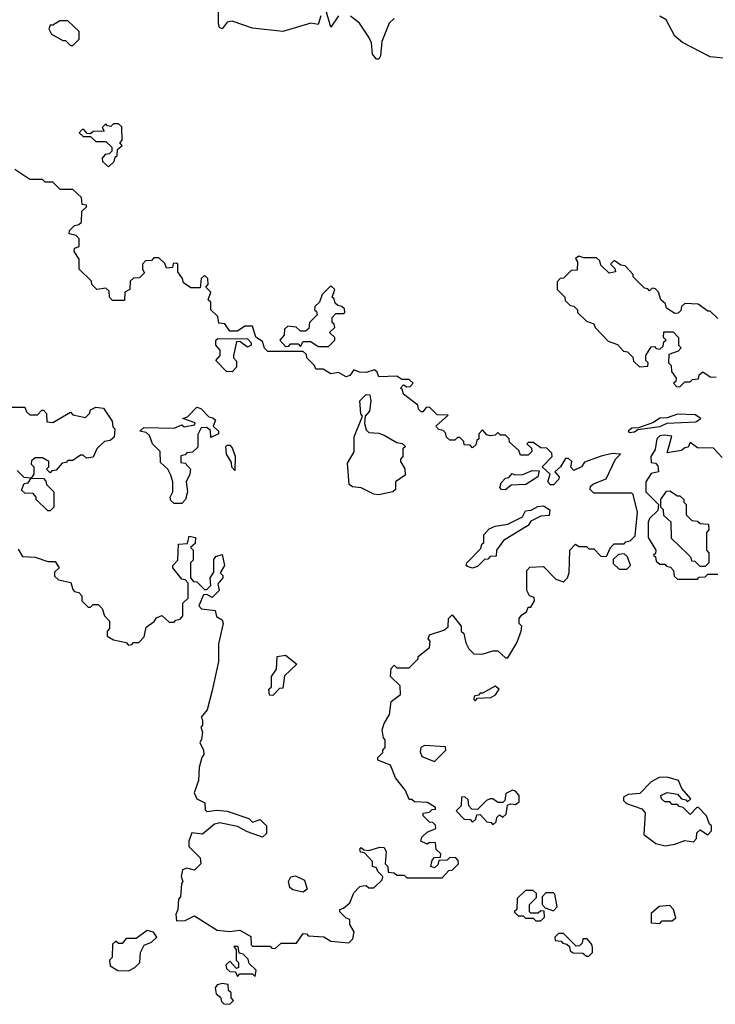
# Model space of a CAD drawing. Extents: x 2472589 to 2662339, y 701009 to 849030.
# Tile 32 of 256: x 2510354 to 2513105, y 773940 to 777832. Entities that reach past the tile are written whole.
import ezdxf

# ---------------------------------------------------------------- set-up
doc = ezdxf.new("R2010")
doc.units = 0

msp = doc.modelspace()

# ---------------------------------------------------------------- linework, layer by layer
at = {"layer": '0CON05XD'}
for points in [[(2511545, 777847.5), (2511535, 777812.5), (2511505, 777818.5), (2511395, 777784.6), (2511275, 777798.5), (2511195, 777826.2), (2511175, 777822), (2511155, 777796), (2511145, 777801.2), (2511140, 777815), (2511140.7, 777900.7)], [(2511615, 777847.5), (2511585, 777802.5), (2511565, 777870)], [(2511835, 777836.9), (2511815, 777817.5), (2511786.7, 777745), (2511781.7, 777688.3), (2511775, 777676.2), (2511765, 777676), (2511749.4, 777695), (2511745, 777740), (2511735, 777762.5), (2511698.3, 777818.3), (2511662.5, 777845)], [(2513165, 777676.9), (2513084.5, 777684.5), (2512975, 777741.9), (2512945, 777766.9), (2512911.2, 777831.2), (2512885, 777845.9)], [(2510565, 777730), (2510590, 777755), (2510590, 777785), (2510545, 777827.5), (2510513, 777827), (2510485, 777810), (2510475, 777810), (2510470, 777795), (2510480, 777775), (2510525, 777750), (2510535, 777750), (2510555, 777730), (2510565, 777730)], [(2510705, 777250), (2510728.3, 777271.7), (2510731.7, 777288.3), (2510740, 777295), (2510741.7, 777318.3), (2510760, 777335), (2510750, 777345), (2510760, 777355), (2510758.3, 777408.3), (2510745, 777420), (2510725, 777420), (2510715, 777410), (2510701.7, 777411.7), (2510695, 777420), (2510680, 777405), (2510688.3, 777391.7), (2510645, 777390), (2510635, 777380), (2510621.7, 777381.7), (2510608.3, 777398.3), (2510601.7, 777398.3), (2510590, 777385), (2510605, 777370), (2510635, 777370), (2510655, 777350), (2510695, 777350), (2510718.3, 777328.3), (2510718.3, 777311.7), (2510708.3, 777301.7), (2510691.7, 777298.3), (2510680, 777285), (2510681.7, 777271.7), (2510705, 777250)], [(2512365, 775510), (2512375, 775510), (2512390, 775535), (2512388.3, 775548.3), (2512370, 775555), (2512360, 775575), (2512360, 775655), (2512371.7, 775668.3), (2512425, 775670), (2512475, 775620), (2512505, 775610), (2512520, 775625), (2512527.5, 775645), (2512530, 775735), (2512551.7, 775758.3), (2512565, 775750), (2512595, 775750), (2512605, 775740), (2512625, 775740), (2512651.7, 775711.7), (2512675, 775710), (2512690, 775745), (2512705, 775760), (2512745, 775760), (2512751.7, 775768.3), (2512768.3, 775771.7), (2512788.3, 775791.7), (2512797.5, 775885), (2512780, 775955), (2512775, 775960), (2512625, 775960), (2512610, 775975), (2512611.7, 775988.3), (2512623, 775997), (2512673, 776017), (2512710, 776095), (2512730, 776115), (2512697, 776117), (2512653, 776107), (2512587.5, 776082.5), (2512575.8, 776064.2), (2512545, 776050), (2512533.6, 776063.6), (2512537.5, 776085), (2512525, 776096.7), (2512513, 776097), (2512493.3, 776065), (2512470, 776045), (2512487.5, 776025), (2512486.7, 776015), (2512465, 775993.3), (2512453, 775993), (2512443.3, 776005), (2512452.5, 776035), (2512420, 776065), (2512460, 776105), (2512458.3, 776118.3), (2512438.3, 776138.3), (2512415, 776140), (2512385, 776160), (2512365, 776160), (2512360, 776155), (2512378.3, 776138.3), (2512380, 776125), (2512365, 776110), (2512335, 776110), (2512328.3, 776128.3), (2512291.7, 776161.7), (2512290, 776175), (2512275, 776190), (2512255, 776190), (2512245, 776200), (2512235, 776190), (2512215, 776187.5), (2512201.2, 776191.2), (2512185, 776210), (2512170, 776195), (2512170, 776175), (2512161.7, 776168.3), (2512158.3, 776151.7), (2512145, 776140), (2512135, 776150), (2512111.7, 776151.7), (2512110, 776165), (2512095, 776180), (2512085, 776180), (2512075, 776170), (2512055, 776170), (2512041.7, 776181.7), (2512038.3, 776198.3), (2512028.3, 776208.3), (2512011.7, 776211.7), (2512000, 776225), (2512048.3, 776268.3), (2512005, 776270), (2511975, 776300), (2511961.7, 776298.3), (2511948.3, 776281.7), (2511941.7, 776281.7), (2511931.7, 776291.7), (2511928.3, 776308.3), (2511871.7, 776351.7), (2511868.3, 776368.3), (2511860, 776375), (2511871.7, 776388.3), (2511885, 776380), (2511898.3, 776381.7), (2511910, 776395), (2511895, 776410), (2511865, 776410), (2511845, 776422.5), (2511775, 776420), (2511768.3, 776438.3), (2511757.5, 776447.5), (2511725, 776437.5), (2511698.3, 776438.3), (2511675, 776447.5), (2511660, 776425), (2511645, 776420), (2511615, 776437.5), (2511585, 776432.5), (2511555, 776450), (2511525, 776450), (2511520, 776465), (2511490, 776495), (2511488.3, 776508.3), (2511475, 776520), (2511335, 776520), (2511323, 776533), (2511315, 776560), (2511287.5, 776577.5), (2511275, 776620), (2511245, 776620), (2511215, 776600), (2511185, 776600), (2511165, 776630), (2511141.7, 776631.7), (2511138.3, 776658.3), (2511110, 776685), (2511110, 776715), (2511100, 776725), (2511110, 776755), (2511090, 776775), (2511100, 776785), (2511098.3, 776808.3), (2511085, 776820), (2511071.7, 776808.3), (2511068.3, 776771.7), (2511031.7, 776771.7), (2511001.7, 776791.7), (2510998.3, 776808.3), (2510980, 776835), (2510980, 776865), (2510975, 776870), (2510961.7, 776868.3), (2510958.3, 776851.7), (2510935, 776850), (2510928.3, 776868.3), (2510905, 776890), (2510885, 776890), (2510875, 776880), (2510851.7, 776878.3), (2510840, 776865), (2510840, 776845), (2510848.3, 776831.7), (2510828.3, 776811.7), (2510805, 776810), (2510791.7, 776798.3), (2510790, 776765), (2510770, 776755), (2510768.3, 776721.7), (2510721.7, 776721.7), (2510710, 776735), (2510708.3, 776758.3), (2510695, 776770), (2510660, 776765), (2510640, 776785), (2510638.3, 776798.3), (2510590, 776845), (2510590, 776885), (2510570, 776915), (2510571.7, 776928.3), (2510590, 776935), (2510590, 776965), (2510578.3, 776978.3), (2510550, 776985), (2510551.7, 776998.3), (2510571.7, 777018.3), (2510588.3, 777021.7), (2510598.3, 777031.7), (2510600, 777075), (2510618.3, 777091.7), (2510618.3, 777098.3), (2510601.7, 777101.7), (2510598.3, 777128.3), (2510565, 777160), (2510515, 777160), (2510485, 777190), (2510455, 777190), (2510445, 777200), (2510395, 777200), (2510335, 777240)], [(2513115, 776650), (2513085, 776680), (2513075, 776680), (2513037, 776707), (2512985, 776710), (2512971.7, 776698.3), (2512968.3, 776681.7), (2512958.3, 776671.7), (2512945, 776670), (2512911.7, 776691.7), (2512908.3, 776708.3), (2512890, 776725), (2512880, 776755), (2512868.3, 776768.3), (2512855, 776770), (2512845, 776760), (2512838.3, 776768.3), (2512825, 776770), (2512780, 776815), (2512780, 776825), (2512748.3, 776858.3), (2512731.7, 776861.7), (2512705, 776880), (2512690, 776865), (2512708.3, 776848.3), (2512710, 776835), (2512685, 776830), (2512651.7, 776861.7), (2512648.3, 776878.3), (2512635, 776890), (2512585, 776890), (2512565, 776897.5), (2512551.7, 776888.3), (2512560, 776875), (2512558.3, 776841.7), (2512535, 776840), (2512505, 776810), (2512491.7, 776808.3), (2512480, 776795), (2512480, 776765), (2512510, 776735), (2512511.7, 776721.7), (2512531.7, 776701.7), (2512545, 776700), (2512560, 776685), (2512560, 776675), (2512595, 776640), (2512625, 776630), (2512630, 776615), (2512681.7, 776561.7), (2512718.3, 776548.3), (2512741.7, 776521.7), (2512758.3, 776518.3), (2512778.3, 776498.3), (2512781.7, 776481.7), (2512805, 776460), (2512838.3, 776461.7), (2512840, 776475), (2512830, 776485), (2512830, 776505), (2512851.7, 776538.3), (2512865, 776540), (2512871.7, 776531.7), (2512885, 776530), (2512898.3, 776541.7), (2512901.7, 776558.3), (2512910, 776565), (2512900, 776575), (2512901.7, 776598.3), (2512938.3, 776598.3), (2512960, 776575), (2512960, 776545), (2512970, 776535), (2512958.3, 776521.7), (2512921.7, 776508.3), (2512920, 776475), (2512930, 776465), (2512931.7, 776441.7), (2512950, 776415), (2512948.3, 776401.7), (2512940, 776395), (2512951.7, 776381.7), (2512965, 776380)], [(2511575, 776540), (2511600, 776565), (2511600, 776575), (2511580, 776595), (2511600, 776615), (2511598.3, 776628.3), (2511590, 776635), (2511590, 776655), (2511605, 776670), (2511635, 776670), (2511640, 776675), (2511638.3, 776688.3), (2511628.3, 776698.3), (2511611.7, 776701.7), (2511601.7, 776711.7), (2511598.3, 776728.3), (2511590, 776735), (2511600, 776765), (2511585, 776780), (2511550, 776745), (2511540, 776715), (2511521.7, 776698.3), (2511520, 776685), (2511528.3, 776678.3), (2511530, 776665), (2511500, 776635), (2511498.3, 776611.7), (2511485, 776600), (2511465, 776600), (2511447, 776617), (2511415, 776620), (2511401.7, 776608.3), (2511400, 776585), (2511382.5, 776565), (2511405, 776540), (2511418.3, 776541.7), (2511425, 776550), (2511455, 776550), (2511465, 776540), (2511475, 776560), (2511505, 776560), (2511535, 776540), (2511575, 776540)], [(2511195, 776440), (2511171.7, 776441.7), (2511130, 776485), (2511147.5, 776505), (2511147.5, 776525), (2511130, 776545), (2511130, 776565), (2511138.3, 776571.7), (2511255, 776570), (2511270, 776555), (2511270, 776545), (2511255, 776537.5), (2511225, 776560), (2511211.7, 776558.3), (2511200, 776505), (2511200, 776495), (2511211.7, 776481.7), (2511211.7, 776458.3), (2511195, 776440)], [(2512965, 776380), (2512985, 776400), (2513005, 776400), (2513015, 776410), (2513038.3, 776411.7), (2513041.7, 776428.3), (2513055, 776440), (2513085, 776420), (2513108.3, 776418.3)], [(2511775, 775954.2), (2511755, 775956.2), (2511705, 775981.2), (2511670, 775985), (2511657.5, 775995), (2511650.7, 776079.3), (2511677, 776123), (2511677, 776183), (2511710, 776265), (2511703.3, 776273.3), (2511700, 776325), (2511725, 776350), (2511738.3, 776348.3), (2511742.5, 776325), (2511737.5, 776285), (2511720, 776265), (2511717.5, 776235), (2511725, 776210), (2511735, 776200), (2511775, 776197.5), (2511795, 776190), (2511845, 776160), (2511867, 776157), (2511880, 776145), (2511870, 776135), (2511870, 776105), (2511860, 776095), (2511860, 776085), (2511877, 776057), (2511878.3, 776031.7), (2511840, 776005), (2511840, 775975), (2511830, 775965), (2511775, 775954.2)], [(2510325, 776300), (2510375, 776300), (2510381.7, 776281.7), (2510395, 776270), (2510425, 776270), (2510441.7, 776288.3), (2510448.3, 776288.3), (2510460, 776275), (2510461.7, 776241.7), (2510485, 776240), (2510555, 776280), (2510565, 776270), (2510615, 776260), (2510630, 776275), (2510635, 776290), (2510655, 776300), (2510686.4, 776296.4), (2510720, 776245), (2510723, 776223), (2510730, 776215), (2510728.3, 776181.7), (2510711.7, 776168.3), (2510690, 776165), (2510677, 776153), (2510660, 776135), (2510645, 776102.5), (2510618.3, 776098.3), (2510605, 776110), (2510595, 776110), (2510565, 776090), (2510545, 776090), (2510538.3, 776081.7), (2510521.7, 776078.3), (2510498.3, 776051.7), (2510481.7, 776048.3), (2510475, 776040), (2510460, 776055), (2510470, 776065), (2510470, 776085), (2510445, 776100), (2510415, 776100), (2510401.7, 776088.3), (2510400, 776075), (2510410, 776065), (2510410, 776035), (2510400, 776020), (2510371.7, 776021.7), (2510345, 776050)], [(2510995, 775920), (2510965, 775920), (2510951.7, 775931.7), (2510950, 775945), (2510960, 775965), (2510960, 776005), (2510951.7, 776031.7), (2510940, 776055), (2510911.7, 776081.7), (2510910, 776125), (2510880, 776155), (2510868.3, 776188.3), (2510855, 776200), (2510830, 776205), (2510845, 776220), (2510965, 776217.5), (2510995, 776230), (2511005, 776222.5), (2511045, 776230), (2511048.3, 776238.3), (2511000, 776255), (2511018.3, 776261.7), (2511055, 776300), (2511070, 776295), (2511101.7, 776261.7), (2511118.3, 776258.3), (2511128.3, 776248.3), (2511120, 776225), (2511140, 776205), (2511140, 776195), (2511110, 776180), (2511108.3, 776208.3), (2511095, 776220), (2511071.7, 776218.3), (2511058.3, 776191.7), (2511058.3, 776141.7), (2511038.3, 776121.7), (2511015, 776120), (2511008.3, 776111.7), (2510991.7, 776108.3), (2510991.7, 776081.7), (2511008.3, 776078.3), (2511030, 776055), (2511027.5, 776035), (2511012.5, 776005), (2511017.5, 775965), (2511010, 775935), (2510995, 775920)], [(2512765, 776200), (2512785, 776203.3), (2512798.3, 776211.7), (2512885, 776223.3), (2512915, 776237.5), (2513028.3, 776241.7), (2513047.5, 776255), (2513025, 776270), (2512955, 776272.5), (2512915, 776257.5), (2512885, 776256.7), (2512860.7, 776239.3), (2512801.7, 776218.3), (2512775, 776217.5), (2512760, 776205), (2512765, 776200)], [(2513131.7, 776101.7), (2513098.3, 776138.3), (2513035, 776140), (2513005, 776160), (2512998.3, 776141.7), (2512985, 776140), (2512971.7, 776128.3), (2512915, 776120), (2512932.5, 776185), (2512905, 776190), (2512885, 776186.7), (2512873.8, 776175), (2512866.7, 776133.3), (2512850, 776105), (2512851.7, 776081.7), (2512868.3, 776078.3), (2512878.3, 776068.3), (2512880, 776045), (2512851.7, 776038.3), (2512830, 776005), (2512830, 775965), (2512880, 775915), (2512878.3, 775891.7), (2512845, 775860), (2512840, 775845), (2512840, 775785), (2512870, 775735), (2512868.3, 775721.7), (2512860, 775715), (2512868.3, 775708.3), (2512871.7, 775691.7), (2512885, 775680), (2512905, 775680), (2512911.7, 775671.7), (2512928.3, 775668.3), (2512940, 775655), (2512941.7, 775631.7), (2512955, 775620), (2513035, 775620), (2513041.7, 775628.3), (2513065, 775630), (2513075, 775640), (2513115, 775640)], [(2511205, 776050), (2511193, 776063), (2511191.7, 776081.7), (2511172.5, 776115), (2511170, 776145), (2511175, 776150), (2511185, 776150), (2511195, 776140), (2511206.4, 776106.4), (2511205, 776050)], [(2512275, 775973.3), (2512260, 775975), (2512253, 775983), (2512258.3, 776001.7), (2512275, 776020), (2512288.3, 776021.7), (2512301.7, 776038.3), (2512312.5, 776032.5), (2512343.6, 776033.6), (2512380.7, 776049.3), (2512408.3, 776048.3), (2512403.3, 776025), (2512355.7, 775994.3), (2512297.5, 775992.5), (2512275, 775973.3)], [(2510475, 775890), (2510465, 775890), (2510420, 775935), (2510420, 775945), (2510408.3, 775958.3), (2510375, 775960), (2510361.7, 775971.7), (2510371.7, 775998.3), (2510388.3, 776001.7), (2510400, 776020), (2510448.3, 776018.3), (2510458.3, 776008.3), (2510460, 775995), (2510490, 775965), (2510490, 775905), (2510475, 775890)], [(2513065, 775670), (2513045, 775670), (2513025, 775690), (2513011.7, 775691.7), (2513010, 775705), (2512998.3, 775718.3), (2512931.7, 775781.7), (2512930, 775845), (2512901.7, 775871.7), (2512900, 775895), (2512890, 775905), (2512890, 775935), (2512911.7, 775968.3), (2512925, 775970), (2512955, 775950), (2512965, 775950), (2512980, 775935), (2512980, 775925), (2512990, 775915), (2512990, 775875), (2513011.7, 775851.7), (2513035, 775850), (2513045, 775840), (2513078.3, 775838.3), (2513080, 775815), (2513070, 775805), (2513070, 775735), (2513080, 775725), (2513080, 775685), (2513065, 775670)], [(2512145, 775663.3), (2512125, 775670), (2512120, 775675), (2512122.5, 775685), (2512178.3, 775741.7), (2512181.7, 775758.3), (2512190, 775765), (2512190, 775795), (2512210.7, 775819.3), (2512235, 775830), (2512285, 775837.5), (2512343, 775867), (2512355, 775890), (2512377, 775893), (2512403, 775907), (2512425, 775910), (2512450, 775895), (2512448.3, 775871.7), (2512415, 775870), (2512375, 775850), (2512365, 775832.5), (2512267, 775773), (2512240, 775735), (2512238.3, 775711.7), (2512215, 775710), (2512205, 775700), (2512191.7, 775698.3), (2512165, 775670), (2512145, 775663.3)], [(2510348.3, 775738.3), (2510365, 775710), (2510415, 775707.5), (2510465, 775690), (2510495, 775690), (2510510, 775665), (2510491.7, 775648.3), (2510491.7, 775631.7), (2510508.3, 775618.3), (2510556.7, 775606.7), (2510565, 775580), (2510571.7, 775571.7), (2510588.3, 775568.3), (2510600, 775555), (2510600, 775535), (2510625, 775510), (2510635, 775510), (2510645, 775520), (2510665, 775520), (2510680, 775505), (2510690, 775475), (2510710, 775455), (2510710, 775425), (2510700, 775415), (2510700, 775395), (2510725, 775380), (2510775, 775370), (2510785, 775360), (2510798.3, 775361.7), (2510805, 775370), (2510825, 775370), (2510847, 775393), (2510855, 775430), (2510886.4, 775453.6), (2510895, 775467.5), (2510917, 775477), (2510945, 775450), (2510965, 775450), (2510971.7, 775458.3), (2510988.3, 775461.7), (2511000, 775475), (2511000, 775525), (2511020, 775545), (2511020, 775605), (2511008.3, 775618.3), (2510995, 775620), (2510960, 775665), (2510960, 775675), (2510980, 775695), (2510981.7, 775758.3), (2511018.3, 775761.7), (2511025, 775790), (2511050, 775785), (2511048.3, 775761.7), (2511030, 775745), (2511040, 775735), (2511040, 775695), (2511030, 775685), (2511030, 775625), (2511041.7, 775611.7), (2511055, 775610), (2511085, 775580), (2511095, 775580), (2511110, 775595), (2511107.5, 775625), (2511121.7, 775648.3), (2511121.7, 775698.3), (2511130, 775710), (2511155, 775717.5), (2511163.8, 775675), (2511147.5, 775645), (2511157.5, 775635), (2511157.5, 775625), (2511138.3, 775601.7), (2511142.5, 775575), (2511115, 775547.5), (2511095, 775560), (2511081.7, 775558.3), (2511062.5, 775515), (2511073, 775503), (2511126.7, 775496.7), (2511133, 775473), (2511155, 775460), (2511158.8, 775445), (2511140, 775365), (2511140.8, 775295), (2511115, 775180), (2511095.8, 775104.2), (2511072.5, 775075), (2511077.5, 775065), (2511077, 775043), (2511070, 775035), (2511077.5, 775015), (2511073, 774987), (2511066.7, 774975), (2511081.2, 774945), (2511083, 774927), (2511074, 774916), (2511064.2, 774875.8), (2511061.2, 774825), (2511044.1, 774775.9), (2511055, 774752.5), (2511086.4, 774736.4), (2511088.3, 774708.3), (2511095, 774702.5), (2511135, 774707.5), (2511175, 774703.3), (2511260, 774675), (2511275, 774660), (2511305, 774670), (2511330, 774645), (2511330, 774615), (2511315, 774600), (2511255, 774621.2), (2511215, 774643.3), (2511145, 774656.7), (2511125, 774652.5), (2511077, 774613), (2511035, 774617.5), (2511023.3, 774585), (2511023.6, 774563.6), (2511068.3, 774518.3), (2511070, 774495), (2511045, 774470), (2511015, 774477.5), (2510998.3, 774471.7), (2510993.3, 774445), (2511000, 774425), (2510993.6, 774416.4), (2510990, 774365), (2510982.5, 774355), (2510980, 774315), (2510971.2, 774295), (2510975, 774270), (2511009.3, 774270.7), (2511045, 774290), (2511135, 774232.5), (2511185, 774227.5), (2511225, 774232.5), (2511268.3, 774208.3), (2511270, 774175), (2511275, 774170), (2511345, 774170), (2511351.7, 774161.7), (2511365, 774160), (2511388.3, 774181.7), (2511448.3, 774181.7), (2511475, 774220), (2511488.3, 774218.3), (2511495, 774210), (2511557, 774207), (2511585, 774190), (2511656.4, 774183.6), (2511671.7, 774198.3), (2511677, 774227), (2511660, 774255), (2511660, 774275), (2511645, 774280), (2511620, 774305), (2511620, 774315), (2511635, 774320), (2511659.3, 774340.7), (2511675, 774380), (2511700, 774405), (2511711.7, 774408.3), (2511725, 774410), (2511735, 774400), (2511755, 774400), (2511788.3, 774431.7), (2511790, 774445), (2511770, 774465), (2511765, 774480), (2511750, 774485), (2511750, 774505), (2511718.3, 774538.3), (2511701.7, 774541.7), (2511700, 774555), (2511705, 774560), (2511715, 774550), (2511735, 774547.5), (2511778.3, 774561.7), (2511795, 774560), (2511803, 774543), (2511800, 774495), (2511810, 774485), (2511811.7, 774461.7), (2511835, 774460), (2511845, 774450), (2511875, 774450), (2511885, 774440), (2512025, 774440), (2512051.7, 774468.3), (2512065, 774470), (2512090, 774495), (2512088.3, 774508.3), (2512078.3, 774518.3), (2512055, 774520), (2512045, 774510), (2512011.7, 774508.3), (2512008.3, 774491.7), (2511995, 774480), (2511980, 774485), (2511985, 774510), (2511995, 774520), (2512018.3, 774521.7), (2512020, 774535), (2512001.7, 774551.7), (2511998.3, 774578.3), (2511975, 774580), (2511965, 774572.5), (2511940, 774585), (2511945, 774600), (2511965, 774620), (2512000, 774635), (2511998.3, 774648.3), (2511988.3, 774658.3), (2511975, 774660), (2511950, 774685), (2511950, 774695), (2511975, 774700), (2511985, 774710), (2511998.3, 774711.7), (2511998.3, 774718.3), (2511967, 774737), (2511915, 774740), (2511905, 774750), (2511895, 774750), (2511880, 774785), (2511840, 774835), (2511820, 774885), (2511770, 774905), (2511770, 774915), (2511790, 774935), (2511790, 774945), (2511800, 774955), (2511800, 774985), (2511793, 774993), (2511787.5, 775025), (2511795, 775050), (2511816.7, 775085), (2511823, 775137), (2511860, 775165), (2511858.3, 775198.3), (2511820, 775235), (2511823, 775267), (2511835, 775280), (2511845, 775270), (2511895, 775270), (2511930, 775305), (2511930, 775315), (2511975, 775350), (2511977.5, 775375), (2511970, 775385), (2511975, 775400), (2512031.7, 775418.3), (2512048.3, 775431.7), (2512050, 775465), (2512065, 775480), (2512100, 775435), (2512100, 775415), (2512110, 775405), (2512118.3, 775368.3), (2512130, 775345), (2512150, 775325), (2512183.3, 775323.3), (2512225, 775337.5), (2512245, 775337.5), (2512275, 775310), (2512285, 775310), (2512320.7, 775369.3), (2512337.5, 775415), (2512340, 775435), (2512330, 775445), (2512330, 775465), (2512340, 775480), (2512358.3, 775491.7), (2512365, 775510)], [(2512755, 775660), (2512770, 775675), (2512758.3, 775708.3), (2512745, 775720), (2512721.7, 775718.3), (2512701.7, 775698.3), (2512701.7, 775681.7), (2512725, 775660), (2512755, 775660)], [(2511355, 775160), (2511341.7, 775161.7), (2511340, 775185), (2511350, 775195), (2511350, 775235), (2511370, 775265), (2511372.5, 775315), (2511405, 775320), (2511450, 775285), (2511401.7, 775238.3), (2511395, 775190), (2511381.7, 775188.3), (2511355, 775160)], [(2512155, 775140), (2512165, 775150), (2512217, 775153), (2512236.4, 775163.6), (2512250, 775185), (2512235, 775197.5), (2512185, 775170), (2512175, 775170), (2512168.3, 775161.7), (2512151.7, 775158.3), (2512150, 775145), (2512155, 775140)], [(2511995, 774900), (2512040, 774945), (2512038.3, 774958.3), (2511955, 774962.5), (2511940, 774955), (2511938.3, 774938.3), (2511945, 774920), (2511995, 774900)], [(2512906.4, 774566.4), (2512945, 774573.3), (2512985, 774587.5), (2513018.3, 774581.7), (2513030, 774595), (2513032.5, 774617.5), (2513045, 774630), (2513075, 774610), (2513090, 774625), (2513090, 774645), (2513081.7, 774651.7), (2513070, 774685), (2513038.3, 774718.3), (2513031.7, 774718.3), (2513005, 774690), (2512978.3, 774718.3), (2512961.7, 774721.7), (2512955, 774730), (2512935, 774730), (2512925, 774740), (2512905, 774740), (2512891.7, 774751.7), (2512890, 774765), (2512915, 774777.5), (2512955, 774770), (2512971.7, 774751.7), (2512988.3, 774748.3), (2512995, 774740), (2513008.3, 774751.7), (2512972.5, 774792.5), (2512960, 774825), (2512915, 774837.5), (2512883.6, 774836.4), (2512850.7, 774819.3), (2512807, 774773), (2512760.7, 774769.3), (2512741.7, 774758.3), (2512742.5, 774745), (2512753.9, 774733.9), (2512815, 774712.5), (2512827, 774697), (2512821.7, 774611.7), (2512870, 774575), (2512906.4, 774566.4)], [(2512225, 774650), (2512238.3, 774661.7), (2512241.7, 774678.3), (2512251.7, 774688.3), (2512265, 774680), (2512278.3, 774691.7), (2512283.3, 774726.7), (2512295, 774732.5), (2512315, 774730), (2512330, 774740), (2512330, 774765), (2512315, 774782.5), (2512303.6, 774786.4), (2512277, 774773), (2512272.5, 774745), (2512265, 774737.5), (2512245, 774737.5), (2512225, 774752.5), (2512215, 774752.5), (2512200, 774745), (2512165, 774710), (2512141.7, 774711.7), (2512130, 774725), (2512128.3, 774748.3), (2512115, 774760), (2512101.7, 774758.3), (2512100, 774725), (2512080, 774705), (2512111.7, 774671.7), (2512135, 774670), (2512145, 774660), (2512158.3, 774671.7), (2512161.7, 774688.3), (2512175, 774690), (2512201.7, 774661.7), (2512218.3, 774658.3), (2512225, 774650)], [(2511475, 774383.8), (2511435, 774392.9), (2511422.2, 774402.2), (2511417.1, 774425), (2511425.9, 774444.1), (2511445, 774448), (2511480.5, 774430.5), (2511491.2, 774395), (2511475, 774383.8)], [(2512415, 774270), (2512430, 774285), (2512428.3, 774308.3), (2512415, 774310), (2512405, 774300), (2512375, 774300), (2512370, 774305), (2512370, 774335), (2512398.3, 774361.7), (2512398.3, 774378.3), (2512385, 774390), (2512355, 774390), (2512321.7, 774358.3), (2512320, 774315), (2512310, 774305), (2512325, 774290), (2512345, 774290), (2512355, 774280), (2512385, 774280), (2512395, 774270), (2512415, 774270)], [(2512465, 774310), (2512480, 774325), (2512470, 774375), (2512465, 774380), (2512435, 774380), (2512420, 774365), (2512420, 774335), (2512431.7, 774321.7), (2512465, 774310)], [(2512885, 774260), (2512895, 774270), (2512935, 774270), (2512948.3, 774281.7), (2512940, 774315), (2512925, 774330), (2512883, 774327), (2512851.7, 774298.3), (2512851.7, 774261.7), (2512885, 774260)], [(2510785, 774072.5), (2510810, 774085), (2510830, 774105), (2510832.5, 774145), (2510846.4, 774173.6), (2510875, 774186), (2510896.7, 774205), (2510883.3, 774225), (2510858.8, 774231.2), (2510815, 774200), (2510775, 774200), (2510760, 774180), (2510745, 774180), (2510735, 774190), (2510721.7, 774178.3), (2510720, 774125), (2510710, 774115), (2510711.7, 774091.7), (2510743, 774073), (2510785, 774072.5)], [(2512605, 774130), (2512620, 774145), (2512620, 774165), (2512617, 774177), (2512598.3, 774198.3), (2512581.7, 774198.3), (2512578.3, 774181.7), (2512568.3, 774171.7), (2512555, 774170), (2512505, 774220), (2512485, 774220), (2512470, 774205), (2512471.7, 774191.7), (2512495, 774190), (2512501.7, 774181.7), (2512518.3, 774178.3), (2512528.3, 774168.3), (2512531.7, 774151.7), (2512543, 774143), (2512581.7, 774141.7), (2512595, 774130), (2512605, 774130)], [(2511285, 774050), (2511290, 774075), (2511261.7, 774101.7), (2511258.3, 774118.3), (2511238.3, 774138.3), (2511221.7, 774141.7), (2511218.3, 774168.3), (2511201.7, 774168.3), (2511210, 774155), (2511210, 774115), (2511220, 774105), (2511220, 774085), (2511211.7, 774081.7), (2511185, 774110), (2511170, 774095), (2511171.7, 774081.7), (2511185, 774070), (2511208.3, 774068.3), (2511215, 774050), (2511225, 774060), (2511275, 774060), (2511285, 774050)], [(2511185, 773940), (2511200, 773955), (2511190, 773965), (2511190, 773985), (2511180, 773995), (2511178.3, 774018.3), (2511155, 774022.5), (2511135, 774017.5), (2511127.5, 774005), (2511131.7, 773981.7), (2511148.3, 773968.3), (2511151.7, 773951.7), (2511161.7, 773941.7), (2511185, 773940)]]:
    msp.add_lwpolyline(points, dxfattribs=at)

doc.saveas('drawing.dxf')
